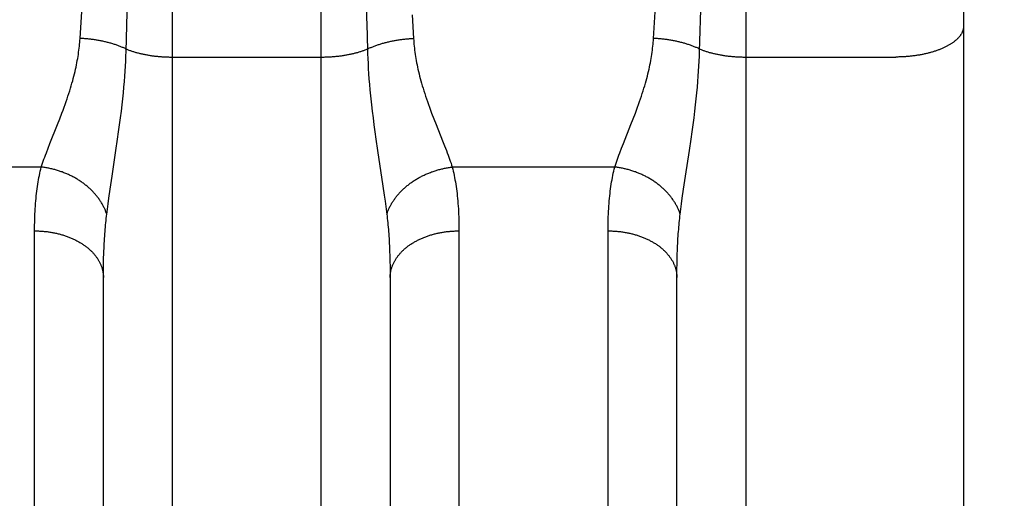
# Model space of a CAD drawing. Header units: inches. Extents: x 0 to 210, y 0 to 136.
# Tile 57 of 93: x 63.649 to 64.079, y 95.205 to 95.414. Entities that reach past the tile are written whole.
import ezdxf

# ---------------------------------------------------------------- set-up
doc = ezdxf.new("R2010")
doc.units = ezdxf.units.IN
doc.header["$LTSCALE"] = 11.549409
doc.header["$MEASUREMENT"] = 0
doc.linetypes.add('HIDDEN', pattern=[0.2, 0.1, -0.1])
doc.layers.get('0').update_dxf_attribs({"linetype": 'CONTINUOUS'})
doc.layers.add('DEFAULT_2', color=8, linetype='HIDDEN')
doc.layers.add('DIMENSIONS', color=7, linetype='CONTINUOUS')
doc.styles.get("Standard").update_dxf_attribs({"font": 'arial.ttf'})
doc.dimstyles.new('DIMSTYLE_1', dxfattribs={"dimtxt": 0.926423, "dimasz": 1.235231, "dimexe": 0.09, "dimexo": 0.07, "dimgap": 0.0375, "dimtad": 0, "dimtih": 1, "dimtoh": 1, "dimzin": 4, "dimdsep": 46, "dimtxsty": 'Standard', "dimblk": '_FILLED', "dimblk1": '_FILLED', "dimblk2": '_FILLED', "dimcen": 0.09, "dimazin": 1, "dimtfac": 1, "dimtofl": 0, "dimtmove": 0, "dimatfit": 3, "dimldrblk": '_FILLED', "dimfxl": 0, "dimtolj": 1, "dimtzin": 4, "dimarcsym": 0})

# ---------------------------------------------------------------- blocks, each defined once
blk = doc.blocks.new('_FILLED')
at = {"color": 0, "linetype": 'ByBlock'}
blk.add_solid([(0, 0), (-1, 0.2), (-1, -0.2)], dxfattribs=at)
blk = doc.blocks.new('*D16')
at = {"layer": 'DIMENSIONS', "color": 2, "linetype": 'Continuous'}
for p, q in [((49.26267, 95.82491), (49.26267, 98.45243)), ((49.26267, 98.45243), (50.34349, 98.45243)), ((48.15096, 94.69991), (51.47756, 94.69991)), ((49.26267, 94.69991), (49.26267, 92.22944))]:
    blk.add_line(p, q, dxfattribs=at)
at = {"layer": 'DIMENSIONS', "color": 2, "linetype": 'Continuous', "xscale": 1.2352309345, "yscale": 1.2352309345, "zscale": 1.2352309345}
for p, rotation in [((49.26267, 95.82491), 270), ((49.26267, 94.69991), 90)]:
    blk.add_blockref('_FILLED', p, dxfattribs=dict(at, rotation=rotation))
at = {"layer": 'DIMENSIONS', "color": 2, "linetype": 'Continuous', "insert": (50.80671, 98.91564), "char_height": 0.926423, "width": 2.5175292, "attachment_point": 1, "line_spacing_factor": 0.9}
blk.add_mtext('1.13', dxfattribs=at)

msp = doc.modelspace()

# ---------------------------------------------------------------- linework, layer by layer
at = {"layer": 'DEFAULT_2', "color": 8, "linetype": 'HIDDEN'}
for p, q in [((63.7158, 95.69241), (63.7158, 94.88161)), ((63.7808, 94.88161), (63.7808, 95.69241)), ((63.9658, 95.69241), (63.9658, 94.88161)), ((64.0308, 93.90741), (64.0308, 95.69241)), ((64.0608, 95.66241), (64.0608, 93.93741)), ((63.79999, 95.43072), (63.80072, 95.40702)), ((63.69568, 95.3999), (63.69637, 95.42268)), ((63.92561, 95.40555), (63.92663, 95.4218)), ((63.94568, 95.3999), (63.94637, 95.42268)), ((63.67561, 95.40555), (63.67635, 95.41729)), ((63.82036, 95.4158), (63.821, 95.40555)), ((63.69561, 95.39781), (63.69568, 95.3999)), ((63.94561, 95.39781), (63.94568, 95.3999)), ((63.69541, 95.39352), (63.69552, 95.39568)), ((63.69552, 95.39568), (63.69561, 95.39781)), ((63.7158, 95.39744), (63.78121, 95.39744)), ((63.80104, 95.39675), (63.80115, 95.3946)), ((63.80115, 95.3946), (63.80127, 95.39241)), ((63.94541, 95.39352), (63.94552, 95.39568)), ((63.94552, 95.39568), (63.94561, 95.39781)), ((63.9658, 95.39744), (64.03123, 95.39744)), ((63.69512, 95.38903), (63.69527, 95.3913)), ((63.69527, 95.3913), (63.69541, 95.39352)), ((63.80127, 95.39241), (63.80141, 95.39017)), ((63.80141, 95.39017), (63.80158, 95.38788)), ((63.94512, 95.38903), (63.94527, 95.3913)), ((63.94527, 95.3913), (63.94541, 95.39352)), ((63.69474, 95.38432), (63.69494, 95.38671)), ((63.69494, 95.38671), (63.69512, 95.38903)), ((63.80158, 95.38788), (63.80177, 95.38553)), ((63.80177, 95.38553), (63.80199, 95.3831)), ((63.94474, 95.38432), (63.94494, 95.38671)), ((63.94494, 95.38671), (63.94512, 95.38903)), ((63.69424, 95.37929), (63.6945, 95.38185)), ((63.6945, 95.38185), (63.69474, 95.38432)), ((63.80199, 95.3831), (63.80223, 95.38058)), ((63.94424, 95.37929), (63.9445, 95.38185)), ((63.9445, 95.38185), (63.94474, 95.38432)), ((63.69363, 95.37385), (63.69395, 95.37663)), ((63.69395, 95.37663), (63.69424, 95.37929)), ((63.80223, 95.38058), (63.80251, 95.37797)), ((63.94363, 95.37385), (63.94395, 95.37663)), ((63.94395, 95.37663), (63.94424, 95.37929)), ((63.66675, 95.37049), (63.66772, 95.37303)), ((63.69327, 95.37096), (63.69363, 95.37385)), ((63.80298, 95.37385), (63.80334, 95.37096)), ((63.91675, 95.37049), (63.91772, 95.37303)), ((63.94327, 95.37096), (63.94363, 95.37385)), ((63.6625, 95.35977), (63.66576, 95.36797)), ((63.66576, 95.36797), (63.66675, 95.37049)), ((63.69245, 95.36483), (63.69288, 95.36795)), ((63.69288, 95.36795), (63.69327, 95.37096)), ((63.80334, 95.37096), (63.80373, 95.36795)), ((63.80373, 95.36795), (63.80415, 95.36483)), ((63.82986, 95.37049), (63.83085, 95.36797)), ((63.83085, 95.36797), (63.83367, 95.36086)), ((63.9125, 95.35977), (63.91576, 95.36797)), ((63.91576, 95.36797), (63.91675, 95.37049)), ((63.94245, 95.36483), (63.94288, 95.36795)), ((63.94288, 95.36795), (63.94327, 95.37096)), ((63.692, 95.36161), (63.69245, 95.36483)), ((63.80415, 95.36483), (63.80461, 95.36161)), ((63.942, 95.36161), (63.94245, 95.36483)), ((63.66168, 95.35766), (63.6625, 95.35977)), ((63.69128, 95.35668), (63.692, 95.36161)), ((63.80461, 95.36161), (63.80533, 95.35668)), ((63.83367, 95.36086), (63.83452, 95.3587)), ((63.91168, 95.35766), (63.9125, 95.35977)), ((63.94128, 95.35668), (63.942, 95.36161)), ((63.66092, 95.35566), (63.66168, 95.35766)), ((63.68959, 95.34554), (63.69128, 95.35668)), ((63.80533, 95.35668), (63.80766, 95.3412)), ((63.91092, 95.35566), (63.91168, 95.35766)), ((63.93959, 95.34554), (63.94128, 95.35668)), ((63.65872, 95.34946), (63.58789, 95.34946)), ((63.90872, 95.34946), (63.83789, 95.34946)), ((63.68874, 95.33982), (63.68959, 95.34554)), ((63.93874, 95.33982), (63.93959, 95.34554)), ((63.68818, 95.3359), (63.68874, 95.33982)), ((63.80766, 95.3412), (63.80825, 95.33717)), ((63.93818, 95.3359), (63.93874, 95.33982)), ((63.68784, 95.33344), (63.68818, 95.3359)), ((63.80825, 95.33717), (63.8086, 95.33465)), ((63.8086, 95.33465), (63.80892, 95.33227)), ((63.93784, 95.33344), (63.93818, 95.3359)), ((63.68726, 95.3289), (63.68754, 95.33112)), ((63.68754, 95.33112), (63.68784, 95.33344)), ((63.93726, 95.3289), (63.93754, 95.33112)), ((63.93754, 95.33112), (63.93784, 95.33344)), ((63.65581, 94.97643), (63.6558, 95.32164)), ((63.8408, 95.32291), (63.8408, 94.97776)), ((63.90581, 94.97643), (63.9058, 95.32164)), ((63.81059, 95.3129), (63.81067, 95.31067)), ((63.68586, 95.30724), (63.68591, 95.30954)), ((63.81067, 95.31067), (63.81073, 95.3084)), ((63.81073, 95.3084), (63.81077, 95.30607)), ((63.93586, 95.30724), (63.93591, 95.30954)), ((63.68581, 95.30248), (63.68582, 95.30489)), ((63.68582, 95.30489), (63.68586, 95.30724)), ((63.81077, 95.30607), (63.8108, 95.30369)), ((63.8108, 95.30369), (63.8108, 95.30126)), ((63.93581, 95.30248), (63.93582, 95.30489)), ((63.93582, 95.30489), (63.93586, 95.30724)), ((63.6858, 94.99527), (63.68581, 95.30248)), ((63.8108, 95.30126), (63.8108, 94.99406)), ((63.93581, 94.99406), (63.93581, 95.30248))]:
    msp.add_line(p, q, dxfattribs=at)
for points in [[(64.0608, 95.41103), (64.0608, 95.41084), (64.06079, 95.41065), (64.06078, 95.41046), (64.06076, 95.41027), (64.06073, 95.41008), (64.0607, 95.40989), (64.06066, 95.4097), (64.06062, 95.40951), (64.06057, 95.40932), (64.06051, 95.40913), (64.06045, 95.40894), (64.06038, 95.40875), (64.06031, 95.40856), (64.06023, 95.40838), (64.06014, 95.40819), (64.06005, 95.408), (64.05996, 95.40782), (64.05985, 95.40763), (64.05975, 95.40745), (64.05963, 95.40727), (64.05951, 95.40708), (64.05939, 95.4069), (64.05926, 95.40672), (64.05912, 95.40654), (64.05898, 95.40636), (64.05883, 95.40618), (64.05868, 95.406), (64.05852, 95.40583), (64.05836, 95.40565), (64.05819, 95.40548), (64.05801, 95.4053), (64.05783, 95.40513), (64.05765, 95.40496), (64.05746, 95.40479), (64.05726, 95.40462), (64.05706, 95.40445), (64.05685, 95.40429), (64.05664, 95.40412), (64.05643, 95.40396), (64.05621, 95.4038), (64.05598, 95.40364), (64.05575, 95.40348), (64.05551, 95.40332), (64.05527, 95.40316), (64.05503, 95.40301), (64.05477, 95.40286), (64.05452, 95.4027), (64.05426, 95.40255), (64.05399, 95.40241), (64.05373, 95.40226), (64.05345, 95.40211), (64.05317, 95.40197), (64.05289, 95.40183), (64.0526, 95.40169), (64.05231, 95.40155), (64.05202, 95.40142), (64.05172, 95.40128), (64.05141, 95.40115), (64.05111, 95.40102), (64.05079, 95.40089), (64.05048, 95.40077), (64.05016, 95.40064), (64.04984, 95.40052), (64.04951, 95.4004), (64.04918, 95.40028), (64.04884, 95.40017), (64.04851, 95.40006), (64.04816, 95.39994), (64.04782, 95.39983), (64.04747, 95.39973), (64.04712, 95.39962), (64.04677, 95.39952), (64.04641, 95.39942), (64.04605, 95.39932), (64.04568, 95.39923), (64.04532, 95.39913), (64.04495, 95.39904), (64.04457, 95.39895), (64.0442, 95.39887), (64.04382, 95.39878), (64.04344, 95.3987), (64.04306, 95.39862), (64.04267, 95.39855), (64.04228, 95.39847), (64.0419, 95.3984), (64.0415, 95.39833), (64.04111, 95.39826), (64.04071, 95.3982), (64.04031, 95.39814), (64.03991, 95.39808), (64.03951, 95.39802), (64.03911, 95.39797), (64.0387, 95.39792), (64.0383, 95.39787), (64.03789, 95.39782), (64.03748, 95.39778), (64.03707, 95.39774), (64.03666, 95.3977), (64.03624, 95.39766), (64.03583, 95.39763), (64.03541, 95.3976), (64.035, 95.39757), (64.03458, 95.39755), (64.03416, 95.39752), (64.03374, 95.3975), (64.03333, 95.39749), (64.03291, 95.39747), (64.03249, 95.39746), (64.03207, 95.39745), (64.03165, 95.39744), (64.03123, 95.39744)], [(63.80072, 95.40702), (63.80093, 95.3999), (63.80096, 95.39886), (63.80104, 95.39675)], [(63.66772, 95.37303), (63.66819, 95.37429), (63.66866, 95.37555), (63.6691, 95.37678), (63.66954, 95.37801), (63.66995, 95.37921), (63.67036, 95.38039), (63.67074, 95.38156), (63.67111, 95.3827), (63.67146, 95.38383), (63.67179, 95.38493), (63.6721, 95.38601), (63.6724, 95.38707), (63.67269, 95.38812), (63.67295, 95.38914), (63.6732, 95.39015), (63.67344, 95.39114), (63.67367, 95.39211), (63.67388, 95.39308), (63.67407, 95.39403), (63.67426, 95.39496), (63.67443, 95.39589), (63.67459, 95.3968), (63.67474, 95.39771), (63.67488, 95.39861), (63.67501, 95.3995), (63.67512, 95.40039), (63.67523, 95.40126), (63.67532, 95.40213), (63.67541, 95.40299), (63.67549, 95.40385), (63.67555, 95.4047), (63.67561, 95.40555)], [(63.69571, 95.40094), (63.69539, 95.40109), (63.69507, 95.40124), (63.69475, 95.40139), (63.69442, 95.40153), (63.69409, 95.40167), (63.69375, 95.40181), (63.69341, 95.40195), (63.69307, 95.40209), (63.69272, 95.40222), (63.69237, 95.40235), (63.69202, 95.40248), (63.69167, 95.40261), (63.69131, 95.40274), (63.69094, 95.40286), (63.69058, 95.40298), (63.69021, 95.40309), (63.68984, 95.40321), (63.68946, 95.40332), (63.68909, 95.40343), (63.68871, 95.40354), (63.68833, 95.40365), (63.68794, 95.40375), (63.68755, 95.40385), (63.68716, 95.40395), (63.68677, 95.40404), (63.68638, 95.40413), (63.68598, 95.40422), (63.68558, 95.40431), (63.68518, 95.40439), (63.68478, 95.40447), (63.68438, 95.40455), (63.68397, 95.40463), (63.68356, 95.4047), (63.68315, 95.40477), (63.68274, 95.40484), (63.68233, 95.4049), (63.68192, 95.40497), (63.6815, 95.40503), (63.68109, 95.40508), (63.68067, 95.40513), (63.68025, 95.40519), (63.67983, 95.40523), (63.67941, 95.40528), (63.67899, 95.40532), (63.67857, 95.40536), (63.67815, 95.4054), (63.67773, 95.40543), (63.6773, 95.40546), (63.67688, 95.40549), (63.67646, 95.40551), (63.67603, 95.40553), (63.67561, 95.40555)], [(63.8009, 95.40094), (63.80122, 95.40109), (63.80154, 95.40124), (63.80186, 95.40139), (63.80219, 95.40153), (63.80252, 95.40167), (63.80286, 95.40181), (63.8032, 95.40195), (63.80354, 95.40209), (63.80388, 95.40222), (63.80423, 95.40235), (63.80459, 95.40248), (63.80494, 95.40261), (63.8053, 95.40274), (63.80566, 95.40286), (63.80603, 95.40298), (63.8064, 95.40309), (63.80677, 95.40321), (63.80714, 95.40332), (63.80752, 95.40343), (63.8079, 95.40354), (63.80828, 95.40365), (63.80867, 95.40375), (63.80906, 95.40385), (63.80945, 95.40395), (63.80984, 95.40404), (63.81023, 95.40413), (63.81063, 95.40422), (63.81103, 95.40431), (63.81143, 95.40439), (63.81183, 95.40447), (63.81223, 95.40455), (63.81264, 95.40463), (63.81305, 95.4047), (63.81346, 95.40477), (63.81387, 95.40484), (63.81428, 95.4049), (63.81469, 95.40497), (63.81511, 95.40503), (63.81552, 95.40508), (63.81594, 95.40513), (63.81636, 95.40519), (63.81678, 95.40523), (63.8172, 95.40528), (63.81762, 95.40532), (63.81804, 95.40536), (63.81846, 95.4054), (63.81888, 95.40543), (63.81931, 95.40546), (63.81973, 95.40549), (63.82015, 95.40551), (63.82058, 95.40553), (63.821, 95.40555)], [(63.821, 95.40555), (63.82106, 95.4047), (63.82112, 95.40385), (63.8212, 95.40299), (63.82128, 95.40213), (63.82138, 95.40126), (63.82149, 95.40039), (63.8216, 95.3995), (63.82173, 95.39861), (63.82187, 95.39771), (63.82202, 95.3968), (63.82218, 95.39589), (63.82235, 95.39496), (63.82253, 95.39403), (63.82273, 95.39308), (63.82294, 95.39211), (63.82317, 95.39114), (63.8234, 95.39015), (63.82366, 95.38914), (63.82392, 95.38812), (63.82421, 95.38707), (63.82451, 95.38601), (63.82482, 95.38493), (63.82515, 95.38383), (63.8255, 95.3827), (63.82587, 95.38156), (63.82625, 95.38039), (63.82665, 95.37921), (63.82707, 95.37801), (63.8275, 95.37678), (63.82795, 95.37555), (63.82842, 95.37429), (63.82889, 95.37303), (63.82986, 95.37049)], [(63.91772, 95.37303), (63.91819, 95.37429), (63.91866, 95.37555), (63.9191, 95.37678), (63.91954, 95.37801), (63.91995, 95.37921), (63.92036, 95.38039), (63.92074, 95.38156), (63.92111, 95.3827), (63.92146, 95.38383), (63.92179, 95.38493), (63.9221, 95.38601), (63.9224, 95.38707), (63.92269, 95.38812), (63.92295, 95.38914), (63.9232, 95.39015), (63.92344, 95.39114), (63.92367, 95.39211), (63.92388, 95.39308), (63.92407, 95.39403), (63.92426, 95.39496), (63.92443, 95.39589), (63.92459, 95.3968), (63.92474, 95.39771), (63.92488, 95.39861), (63.92501, 95.3995), (63.92512, 95.40039), (63.92523, 95.40126), (63.92532, 95.40213), (63.92541, 95.40299), (63.92549, 95.40385), (63.92555, 95.4047), (63.92561, 95.40555)], [(63.94571, 95.40094), (63.94539, 95.40109), (63.94507, 95.40124), (63.94475, 95.40139), (63.94442, 95.40153), (63.94409, 95.40167), (63.94375, 95.40181), (63.94341, 95.40195), (63.94307, 95.40209), (63.94272, 95.40222), (63.94237, 95.40235), (63.94202, 95.40248), (63.94167, 95.40261), (63.94131, 95.40274), (63.94094, 95.40286), (63.94058, 95.40298), (63.94021, 95.40309), (63.93984, 95.40321), (63.93946, 95.40332), (63.93909, 95.40343), (63.93871, 95.40354), (63.93833, 95.40365), (63.93794, 95.40375), (63.93755, 95.40385), (63.93716, 95.40395), (63.93677, 95.40404), (63.93638, 95.40413), (63.93598, 95.40422), (63.93558, 95.40431), (63.93518, 95.40439), (63.93478, 95.40447), (63.93438, 95.40455), (63.93397, 95.40463), (63.93356, 95.4047), (63.93315, 95.40477), (63.93274, 95.40484), (63.93233, 95.4049), (63.93192, 95.40497), (63.9315, 95.40503), (63.93109, 95.40508), (63.93067, 95.40513), (63.93025, 95.40519), (63.92983, 95.40523), (63.92941, 95.40528), (63.92899, 95.40532), (63.92857, 95.40536), (63.92815, 95.4054), (63.92773, 95.40543), (63.9273, 95.40546), (63.92688, 95.40549), (63.92646, 95.40551), (63.92603, 95.40553), (63.92561, 95.40555)], [(63.69571, 95.40094), (63.69601, 95.40081), (63.69632, 95.40069), (63.69663, 95.40057), (63.69695, 95.40046), (63.69727, 95.40034), (63.69759, 95.40023), (63.69791, 95.40012), (63.69824, 95.40001), (63.69858, 95.3999), (63.69891, 95.3998), (63.69925, 95.39969), (63.69959, 95.39959), (63.69994, 95.39949), (63.70028, 95.3994), (63.70063, 95.3993), (63.70099, 95.39921), (63.70134, 95.39912), (63.7017, 95.39903), (63.70206, 95.39895), (63.70243, 95.39886), (63.70279, 95.39878), (63.70316, 95.3987), (63.70353, 95.39863), (63.70391, 95.39855), (63.70428, 95.39848), (63.70466, 95.39841), (63.70504, 95.39834), (63.70542, 95.39828), (63.7058, 95.39821), (63.70619, 95.39815), (63.70658, 95.3981), (63.70697, 95.39804), (63.70736, 95.39799), (63.70775, 95.39794), (63.70814, 95.39789), (63.70854, 95.39784), (63.70893, 95.3978), (63.70933, 95.39776), (63.70973, 95.39772), (63.71013, 95.39768), (63.71053, 95.39765), (63.71093, 95.39762), (63.71133, 95.39759), (63.71174, 95.39756), (63.71214, 95.39754), (63.71255, 95.39752), (63.71295, 95.3975), (63.71336, 95.39748), (63.71377, 95.39747), (63.71417, 95.39746), (63.71458, 95.39745), (63.71499, 95.39744), (63.7154, 95.39744), (63.7158, 95.39744)], [(63.78121, 95.39744), (63.78162, 95.39744), (63.78203, 95.39745), (63.78243, 95.39746), (63.78284, 95.39747), (63.78325, 95.39748), (63.78365, 95.3975), (63.78406, 95.39752), (63.78447, 95.39754), (63.78487, 95.39756), (63.78527, 95.39759), (63.78568, 95.39762), (63.78608, 95.39765), (63.78648, 95.39768), (63.78688, 95.39772), (63.78728, 95.39776), (63.78768, 95.3978), (63.78807, 95.39784), (63.78847, 95.39789), (63.78886, 95.39794), (63.78925, 95.39799), (63.78964, 95.39804), (63.79003, 95.3981), (63.79042, 95.39815), (63.79081, 95.39821), (63.79119, 95.39828), (63.79157, 95.39834), (63.79195, 95.39841), (63.79233, 95.39848), (63.7927, 95.39855), (63.79308, 95.39863), (63.79345, 95.3987), (63.79382, 95.39878), (63.79418, 95.39886), (63.79455, 95.39895), (63.79491, 95.39903), (63.79527, 95.39912), (63.79562, 95.39921), (63.79598, 95.3993), (63.79633, 95.3994), (63.79667, 95.39949), (63.79702, 95.39959), (63.79736, 95.39969), (63.7977, 95.3998), (63.79803, 95.3999), (63.79837, 95.40001), (63.79869, 95.40012), (63.79902, 95.40023), (63.79934, 95.40034), (63.79966, 95.40046), (63.79998, 95.40057), (63.80029, 95.40069), (63.8006, 95.40081), (63.8009, 95.40094)], [(63.94571, 95.40094), (63.94601, 95.40081), (63.94632, 95.40069), (63.94663, 95.40057), (63.94695, 95.40046), (63.94727, 95.40034), (63.94759, 95.40023), (63.94791, 95.40012), (63.94824, 95.40001), (63.94858, 95.3999), (63.94891, 95.3998), (63.94925, 95.39969), (63.94959, 95.39959), (63.94994, 95.39949), (63.95028, 95.3994), (63.95063, 95.3993), (63.95099, 95.39921), (63.95134, 95.39912), (63.9517, 95.39903), (63.95206, 95.39895), (63.95243, 95.39886), (63.95279, 95.39878), (63.95316, 95.3987), (63.95353, 95.39863), (63.95391, 95.39855), (63.95428, 95.39848), (63.95466, 95.39841), (63.95504, 95.39834), (63.95542, 95.39828), (63.9558, 95.39821), (63.95619, 95.39815), (63.95658, 95.3981), (63.95697, 95.39804), (63.95736, 95.39799), (63.95775, 95.39794), (63.95814, 95.39789), (63.95854, 95.39784), (63.95893, 95.3978), (63.95933, 95.39776), (63.95973, 95.39772), (63.96013, 95.39768), (63.96053, 95.39765), (63.96093, 95.39762), (63.96133, 95.39759), (63.96174, 95.39756), (63.96214, 95.39754), (63.96255, 95.39752), (63.96295, 95.3975), (63.96336, 95.39748), (63.96377, 95.39747), (63.96417, 95.39746), (63.96458, 95.39745), (63.96499, 95.39744), (63.9654, 95.39744), (63.9658, 95.39744)], [(63.80251, 95.37797), (63.80265, 95.37663), (63.80298, 95.37385)], [(63.65872, 95.34946), (63.65899, 95.35028), (63.65927, 95.35112), (63.65957, 95.35198), (63.65989, 95.35286), (63.66021, 95.35377), (63.66056, 95.3547), (63.66092, 95.35566)], [(63.83452, 95.3587), (63.83532, 95.35665), (63.83569, 95.35566), (63.83605, 95.3547), (63.83639, 95.35377), (63.83672, 95.35286), (63.83704, 95.35198), (63.83734, 95.35112), (63.83762, 95.35028), (63.83789, 95.34946)], [(63.90872, 95.34946), (63.90899, 95.35028), (63.90927, 95.35112), (63.90957, 95.35198), (63.90989, 95.35286), (63.91021, 95.35377), (63.91056, 95.3547), (63.91092, 95.35566)], [(63.6558, 95.32164), (63.65581, 95.32291), (63.65582, 95.32416), (63.65584, 95.32539), (63.65587, 95.32661), (63.65591, 95.32781), (63.65596, 95.329), (63.65602, 95.33017), (63.65608, 95.33132), (63.65616, 95.33246), (63.65624, 95.33359), (63.65633, 95.33469), (63.65643, 95.33579), (63.65654, 95.33686), (63.65666, 95.33792), (63.65678, 95.33897), (63.65692, 95.34), (63.65706, 95.34101), (63.65721, 95.34201), (63.65737, 95.343), (63.65754, 95.34397), (63.65771, 95.34492), (63.6579, 95.34586), (63.65809, 95.34678), (63.65829, 95.34769), (63.6585, 95.34859), (63.65872, 95.34946)], [(63.68726, 95.3289), (63.68715, 95.32924), (63.68703, 95.32957), (63.68691, 95.32991), (63.68678, 95.33024), (63.68665, 95.33057), (63.68651, 95.3309), (63.68636, 95.33123), (63.68621, 95.33156), (63.68605, 95.33188), (63.68589, 95.33221), (63.68572, 95.33254), (63.68555, 95.33286), (63.68537, 95.33318), (63.68519, 95.3335), (63.685, 95.33382), (63.6848, 95.33414), (63.6846, 95.33445), (63.6844, 95.33477), (63.68419, 95.33508), (63.68397, 95.33539), (63.68375, 95.3357), (63.68352, 95.33601), (63.68329, 95.33631), (63.68306, 95.33661), (63.68282, 95.33691), (63.68257, 95.33721), (63.68232, 95.33751), (63.68207, 95.3378), (63.68181, 95.33809), (63.68154, 95.33838), (63.68127, 95.33867), (63.681, 95.33895), (63.68072, 95.33923), (63.68044, 95.33951), (63.68015, 95.33979), (63.67986, 95.34006), (63.67956, 95.34033), (63.67926, 95.3406), (63.67896, 95.34086), (63.67865, 95.34112), (63.67834, 95.34138), (63.67802, 95.34163), (63.6777, 95.34189), (63.67737, 95.34214), (63.67705, 95.34238), (63.67671, 95.34262), (63.67638, 95.34286), (63.67604, 95.3431), (63.6757, 95.34333), (63.67535, 95.34356), (63.675, 95.34378), (63.67465, 95.344), (63.67429, 95.34422), (63.67393, 95.34443), (63.67357, 95.34464), (63.67321, 95.34485), (63.67284, 95.34505), (63.67247, 95.34525), (63.67209, 95.34544), (63.67172, 95.34564), (63.67134, 95.34582), (63.67096, 95.346), (63.67057, 95.34618), (63.67019, 95.34636), (63.6698, 95.34653), (63.66941, 95.34669), (63.66901, 95.34686), (63.66862, 95.34701), (63.66822, 95.34717), (63.66782, 95.34732), (63.66742, 95.34746), (63.66702, 95.3476), (63.66661, 95.34774), (63.66621, 95.34787), (63.6658, 95.348), (63.66539, 95.34812), (63.66498, 95.34824), (63.66457, 95.34835), (63.66415, 95.34846), (63.66374, 95.34857), (63.66332, 95.34867), (63.66291, 95.34876), (63.66249, 95.34886), (63.66207, 95.34894), (63.66166, 95.34902), (63.66124, 95.3491), (63.66082, 95.34917), (63.6604, 95.34924), (63.65998, 95.3493), (63.65956, 95.34936), (63.65914, 95.34942), (63.65872, 95.34946)], [(63.80935, 95.3289), (63.80946, 95.32924), (63.80958, 95.32957), (63.8097, 95.32991), (63.80983, 95.33024), (63.80996, 95.33057), (63.8101, 95.3309), (63.81025, 95.33123), (63.8104, 95.33156), (63.81056, 95.33188), (63.81072, 95.33221), (63.81089, 95.33254), (63.81106, 95.33286), (63.81124, 95.33318), (63.81142, 95.3335), (63.81161, 95.33382), (63.81181, 95.33414), (63.81201, 95.33445), (63.81221, 95.33477), (63.81242, 95.33508), (63.81264, 95.33539), (63.81286, 95.3357), (63.81308, 95.33601), (63.81331, 95.33631), (63.81355, 95.33661), (63.81379, 95.33691), (63.81404, 95.33721), (63.81429, 95.33751), (63.81454, 95.3378), (63.8148, 95.33809), (63.81507, 95.33838), (63.81534, 95.33867), (63.81561, 95.33895), (63.81589, 95.33923), (63.81617, 95.33951), (63.81646, 95.33979), (63.81675, 95.34006), (63.81705, 95.34033), (63.81735, 95.3406), (63.81765, 95.34086), (63.81796, 95.34112), (63.81827, 95.34138), (63.81859, 95.34163), (63.81891, 95.34189), (63.81923, 95.34214), (63.81956, 95.34238), (63.81989, 95.34262), (63.82023, 95.34286), (63.82057, 95.3431), (63.82091, 95.34333), (63.82126, 95.34356), (63.82161, 95.34378), (63.82196, 95.344), (63.82232, 95.34422), (63.82267, 95.34443), (63.82304, 95.34464), (63.8234, 95.34485), (63.82377, 95.34505), (63.82414, 95.34525), (63.82451, 95.34544), (63.82489, 95.34564), (63.82527, 95.34582), (63.82565, 95.346), (63.82604, 95.34618), (63.82642, 95.34636), (63.82681, 95.34653), (63.8272, 95.34669), (63.8276, 95.34686), (63.82799, 95.34701), (63.82839, 95.34717), (63.82879, 95.34732), (63.82919, 95.34746), (63.82959, 95.3476), (63.83, 95.34774), (63.8304, 95.34787), (63.83081, 95.348), (63.83122, 95.34812), (63.83163, 95.34824), (63.83204, 95.34835), (63.83246, 95.34846), (63.83287, 95.34857), (63.83328, 95.34867), (63.8337, 95.34876), (63.83412, 95.34886), (63.83453, 95.34894), (63.83495, 95.34902), (63.83537, 95.3491), (63.83579, 95.34917), (63.83621, 95.34924), (63.83663, 95.3493), (63.83705, 95.34936), (63.83747, 95.34942), (63.83789, 95.34946)], [(63.83789, 95.34946), (63.83811, 95.34859), (63.83832, 95.34769), (63.83852, 95.34678), (63.83871, 95.34586), (63.8389, 95.34492), (63.83907, 95.34397), (63.83924, 95.343), (63.8394, 95.34201), (63.83955, 95.34101), (63.83969, 95.34), (63.83983, 95.33897), (63.83995, 95.33792), (63.84007, 95.33686), (63.84018, 95.33579), (63.84028, 95.33469), (63.84037, 95.33359), (63.84045, 95.33246), (63.84053, 95.33132), (63.84059, 95.33017), (63.84065, 95.329), (63.8407, 95.32781), (63.84073, 95.32661), (63.84077, 95.32539), (63.84079, 95.32416), (63.8408, 95.32291)], [(63.9058, 95.32164), (63.90581, 95.32291), (63.90582, 95.32416), (63.90584, 95.32539), (63.90587, 95.32661), (63.90591, 95.32781), (63.90596, 95.329), (63.90602, 95.33017), (63.90608, 95.33132), (63.90616, 95.33246), (63.90624, 95.33359), (63.90633, 95.33469), (63.90643, 95.33579), (63.90654, 95.33686), (63.90666, 95.33792), (63.90678, 95.33897), (63.90692, 95.34), (63.90706, 95.34101), (63.90721, 95.34201), (63.90737, 95.343), (63.90754, 95.34397), (63.90771, 95.34492), (63.9079, 95.34586), (63.90809, 95.34678), (63.90829, 95.34769), (63.9085, 95.34859), (63.90872, 95.34946)], [(63.93726, 95.3289), (63.93715, 95.32924), (63.93703, 95.32957), (63.93691, 95.32991), (63.93678, 95.33024), (63.93665, 95.33057), (63.93651, 95.3309), (63.93636, 95.33123), (63.93621, 95.33156), (63.93605, 95.33188), (63.93589, 95.33221), (63.93572, 95.33254), (63.93555, 95.33286), (63.93537, 95.33318), (63.93519, 95.3335), (63.935, 95.33382), (63.9348, 95.33414), (63.9346, 95.33445), (63.9344, 95.33477), (63.93419, 95.33508), (63.93397, 95.33539), (63.93375, 95.3357), (63.93352, 95.33601), (63.93329, 95.33631), (63.93306, 95.33661), (63.93282, 95.33691), (63.93257, 95.33721), (63.93232, 95.33751), (63.93207, 95.3378), (63.93181, 95.33809), (63.93154, 95.33838), (63.93127, 95.33867), (63.931, 95.33895), (63.93072, 95.33923), (63.93044, 95.33951), (63.93015, 95.33979), (63.92986, 95.34006), (63.92956, 95.34033), (63.92926, 95.3406), (63.92896, 95.34086), (63.92865, 95.34112), (63.92834, 95.34138), (63.92802, 95.34163), (63.9277, 95.34189), (63.92737, 95.34214), (63.92705, 95.34238), (63.92671, 95.34262), (63.92638, 95.34286), (63.92604, 95.3431), (63.9257, 95.34333), (63.92535, 95.34356), (63.925, 95.34378), (63.92465, 95.344), (63.92429, 95.34422), (63.92393, 95.34443), (63.92357, 95.34464), (63.92321, 95.34485), (63.92284, 95.34505), (63.92247, 95.34525), (63.92209, 95.34544), (63.92172, 95.34564), (63.92134, 95.34582), (63.92096, 95.346), (63.92057, 95.34618), (63.92019, 95.34636), (63.9198, 95.34653), (63.91941, 95.34669), (63.91901, 95.34686), (63.91862, 95.34701), (63.91822, 95.34717), (63.91782, 95.34732), (63.91742, 95.34746), (63.91702, 95.3476), (63.91661, 95.34774), (63.91621, 95.34787), (63.9158, 95.348), (63.91539, 95.34812), (63.91498, 95.34824), (63.91457, 95.34835), (63.91415, 95.34846), (63.91374, 95.34857), (63.91332, 95.34867), (63.91291, 95.34876), (63.91249, 95.34886), (63.91207, 95.34894), (63.91166, 95.34902), (63.91124, 95.3491), (63.91082, 95.34917), (63.9104, 95.34924), (63.90998, 95.3493), (63.90956, 95.34936), (63.90914, 95.34942), (63.90872, 95.34946)], [(63.80892, 95.33227), (63.80921, 95.33), (63.80935, 95.3289)], [(63.68591, 95.30954), (63.68598, 95.31179), (63.68602, 95.3129), (63.68607, 95.314), (63.68612, 95.31508), (63.68617, 95.31615), (63.68623, 95.31721), (63.68629, 95.31825), (63.68636, 95.31928), (63.68643, 95.3203), (63.68651, 95.32131), (63.68659, 95.3223), (63.68667, 95.32328), (63.68676, 95.32425), (63.68685, 95.32521), (63.68695, 95.32615), (63.68705, 95.32708), (63.68715, 95.328), (63.68726, 95.3289)], [(63.80935, 95.3289), (63.80946, 95.328), (63.80956, 95.32708), (63.80966, 95.32615), (63.80976, 95.32521), (63.80985, 95.32425), (63.80994, 95.32328), (63.81002, 95.3223), (63.8101, 95.32131), (63.81018, 95.3203), (63.81025, 95.31928), (63.81032, 95.31825), (63.81038, 95.31721), (63.81044, 95.31615), (63.81049, 95.31508), (63.81054, 95.314), (63.81059, 95.3129)], [(63.93591, 95.30954), (63.93598, 95.31179), (63.93602, 95.3129), (63.93607, 95.314), (63.93612, 95.31508), (63.93617, 95.31615), (63.93623, 95.31721), (63.93629, 95.31825), (63.93636, 95.31928), (63.93643, 95.3203), (63.93651, 95.32131), (63.93659, 95.3223), (63.93667, 95.32328), (63.93676, 95.32425), (63.93685, 95.32521), (63.93695, 95.32615), (63.93705, 95.32708), (63.93715, 95.328), (63.93726, 95.3289)], [(63.6558, 95.32164), (63.65623, 95.32164), (63.65665, 95.32164), (63.65707, 95.32163), (63.65749, 95.32161), (63.65791, 95.32159), (63.65833, 95.32157), (63.65874, 95.32155), (63.65916, 95.32152), (63.65958, 95.32148), (63.66, 95.32144), (63.66041, 95.3214), (63.66083, 95.32136), (63.66124, 95.32131), (63.66166, 95.32125), (63.66207, 95.32119), (63.66248, 95.32113), (63.66289, 95.32107), (63.6633, 95.321), (63.6637, 95.32092), (63.66411, 95.32085), (63.66451, 95.32077), (63.66491, 95.32068), (63.66531, 95.32059), (63.66571, 95.3205), (63.66611, 95.3204), (63.6665, 95.3203), (63.6669, 95.3202), (63.66728, 95.32009), (63.66767, 95.31998), (63.66806, 95.31987), (63.66844, 95.31975), (63.66882, 95.31963), (63.6692, 95.3195), (63.66957, 95.31937), (63.66995, 95.31924), (63.67032, 95.3191), (63.67068, 95.31896), (63.67105, 95.31882), (63.67141, 95.31867), (63.67177, 95.31852), (63.67212, 95.31837), (63.67247, 95.31821), (63.67282, 95.31805), (63.67316, 95.31788), (63.67351, 95.31772), (63.67384, 95.31755), (63.67418, 95.31737), (63.67451, 95.3172), (63.67484, 95.31702), (63.67516, 95.31683), (63.67548, 95.31665), (63.67579, 95.31646), (63.67611, 95.31627), (63.67641, 95.31607), (63.67672, 95.31588), (63.67702, 95.31567), (63.67731, 95.31547), (63.6776, 95.31526), (63.67789, 95.31506), (63.67817, 95.31484), (63.67845, 95.31463), (63.67873, 95.31441), (63.67899, 95.31419), (63.67926, 95.31397), (63.67952, 95.31375), (63.67977, 95.31352), (63.68003, 95.31329), (63.68027, 95.31306), (63.68051, 95.31282), (63.68075, 95.31259), (63.68098, 95.31235), (63.68121, 95.31211), (63.68143, 95.31186), (63.68164, 95.31162), (63.68185, 95.31137), (63.68206, 95.31112), (63.68226, 95.31087), (63.68246, 95.31062), (63.68265, 95.31036), (63.68283, 95.31011), (63.68301, 95.30985), (63.68319, 95.30959), (63.68336, 95.30933), (63.68352, 95.30906), (63.68368, 95.3088), (63.68383, 95.30853), (63.68398, 95.30826), (63.68412, 95.30799), (63.68426, 95.30772), (63.68439, 95.30745), (63.68451, 95.30718), (63.68463, 95.30691), (63.68475, 95.30663), (63.68485, 95.30635), (63.68496, 95.30608), (63.68505, 95.3058), (63.68514, 95.30552), (63.68523, 95.30524), (63.68531, 95.30496), (63.68538, 95.30468), (63.68545, 95.3044), (63.68551, 95.30411), (63.68557, 95.30383), (63.68562, 95.30355), (63.68566, 95.30326), (63.6857, 95.30298), (63.68573, 95.30269), (63.68576, 95.30241), (63.68578, 95.30212), (63.68579, 95.30184), (63.6858, 95.30155), (63.6858, 95.30126)], [(63.8108, 95.30126), (63.81081, 95.30155), (63.81082, 95.30184), (63.81083, 95.30212), (63.81085, 95.30241), (63.81088, 95.30269), (63.81091, 95.30298), (63.81095, 95.30326), (63.81099, 95.30355), (63.81104, 95.30383), (63.8111, 95.30411), (63.81116, 95.3044), (63.81123, 95.30468), (63.8113, 95.30496), (63.81138, 95.30524), (63.81147, 95.30552), (63.81156, 95.3058), (63.81165, 95.30608), (63.81176, 95.30635), (63.81186, 95.30663), (63.81198, 95.30691), (63.8121, 95.30718), (63.81222, 95.30745), (63.81235, 95.30772), (63.81249, 95.30799), (63.81263, 95.30826), (63.81278, 95.30853), (63.81293, 95.3088), (63.81309, 95.30906), (63.81325, 95.30933), (63.81342, 95.30959), (63.8136, 95.30985), (63.81378, 95.31011), (63.81396, 95.31036), (63.81415, 95.31062), (63.81435, 95.31087), (63.81455, 95.31112), (63.81475, 95.31137), (63.81496, 95.31162), (63.81518, 95.31186), (63.8154, 95.31211), (63.81563, 95.31235), (63.81586, 95.31259), (63.8161, 95.31282), (63.81634, 95.31306), (63.81658, 95.31329), (63.81683, 95.31352), (63.81709, 95.31375), (63.81735, 95.31397), (63.81761, 95.31419), (63.81788, 95.31441), (63.81816, 95.31463), (63.81844, 95.31484), (63.81872, 95.31506), (63.819, 95.31526), (63.8193, 95.31547), (63.81959, 95.31567), (63.81989, 95.31588), (63.82019, 95.31607), (63.8205, 95.31627), (63.82081, 95.31646), (63.82113, 95.31665), (63.82145, 95.31683), (63.82177, 95.31702), (63.8221, 95.3172), (63.82243, 95.31737), (63.82276, 95.31755), (63.8231, 95.31772), (63.82344, 95.31788), (63.82379, 95.31805), (63.82414, 95.31821), (63.82449, 95.31837), (63.82484, 95.31852), (63.8252, 95.31867), (63.82556, 95.31882), (63.82593, 95.31896), (63.82629, 95.3191), (63.82666, 95.31924), (63.82703, 95.31937), (63.82741, 95.3195), (63.82779, 95.31963), (63.82817, 95.31975), (63.82855, 95.31987), (63.82894, 95.31998), (63.82932, 95.32009), (63.82971, 95.3202), (63.83011, 95.3203), (63.8305, 95.3204), (63.8309, 95.3205), (63.83129, 95.32059), (63.83169, 95.32068), (63.8321, 95.32077), (63.8325, 95.32085), (63.8329, 95.32092), (63.83331, 95.321), (63.83372, 95.32107), (63.83413, 95.32113), (63.83454, 95.32119), (63.83495, 95.32125), (63.83536, 95.32131), (63.83578, 95.32136), (63.83619, 95.3214), (63.83661, 95.32144), (63.83703, 95.32148), (63.83745, 95.32152), (63.83786, 95.32155), (63.83828, 95.32157), (63.8387, 95.32159), (63.83912, 95.32161), (63.83954, 95.32163), (63.83996, 95.32164), (63.84038, 95.32164), (63.8408, 95.32164)], [(63.9058, 95.32164), (63.90623, 95.32164), (63.90665, 95.32164), (63.90707, 95.32163), (63.90749, 95.32161), (63.90791, 95.32159), (63.90833, 95.32157), (63.90874, 95.32155), (63.90916, 95.32152), (63.90958, 95.32148), (63.91, 95.32144), (63.91041, 95.3214), (63.91083, 95.32136), (63.91124, 95.32131), (63.91166, 95.32125), (63.91207, 95.32119), (63.91248, 95.32113), (63.91289, 95.32107), (63.9133, 95.321), (63.9137, 95.32092), (63.91411, 95.32085), (63.91451, 95.32077), (63.91491, 95.32068), (63.91531, 95.32059), (63.91571, 95.3205), (63.91611, 95.3204), (63.9165, 95.3203), (63.9169, 95.3202), (63.91728, 95.32009), (63.91767, 95.31998), (63.91806, 95.31987), (63.91844, 95.31975), (63.91882, 95.31963), (63.9192, 95.3195), (63.91957, 95.31937), (63.91995, 95.31924), (63.92032, 95.3191), (63.92068, 95.31896), (63.92105, 95.31882), (63.92141, 95.31867), (63.92177, 95.31852), (63.92212, 95.31837), (63.92247, 95.31821), (63.92282, 95.31805), (63.92316, 95.31788), (63.92351, 95.31772), (63.92384, 95.31755), (63.92418, 95.31737), (63.92451, 95.3172), (63.92484, 95.31702), (63.92516, 95.31683), (63.92548, 95.31665), (63.92579, 95.31646), (63.92611, 95.31627), (63.92641, 95.31607), (63.92672, 95.31588), (63.92702, 95.31567), (63.92731, 95.31547), (63.9276, 95.31526), (63.92789, 95.31506), (63.92817, 95.31484), (63.92845, 95.31463), (63.92873, 95.31441), (63.92899, 95.31419), (63.92926, 95.31397), (63.92952, 95.31375), (63.92977, 95.31352), (63.93003, 95.31329), (63.93027, 95.31306), (63.93051, 95.31282), (63.93075, 95.31259), (63.93098, 95.31235), (63.93121, 95.31211), (63.93143, 95.31186), (63.93164, 95.31162), (63.93185, 95.31137), (63.93206, 95.31112), (63.93226, 95.31087), (63.93246, 95.31062), (63.93265, 95.31036), (63.93283, 95.31011), (63.93301, 95.30985), (63.93319, 95.30959), (63.93336, 95.30933), (63.93352, 95.30906), (63.93368, 95.3088), (63.93383, 95.30853), (63.93398, 95.30826), (63.93412, 95.30799), (63.93426, 95.30772), (63.93439, 95.30745), (63.93451, 95.30718), (63.93463, 95.30691), (63.93475, 95.30663), (63.93485, 95.30635), (63.93496, 95.30608), (63.93505, 95.3058), (63.93514, 95.30552), (63.93523, 95.30524), (63.93531, 95.30496), (63.93538, 95.30468), (63.93545, 95.3044), (63.93551, 95.30411), (63.93557, 95.30383), (63.93562, 95.30355), (63.93566, 95.30326), (63.9357, 95.30298), (63.93573, 95.30269), (63.93576, 95.30241), (63.93578, 95.30212), (63.93579, 95.30184), (63.9358, 95.30155), (63.9358, 95.30126)]]:
    msp.add_lwpolyline(points, dxfattribs=at)

# ---------------------------------------------------------------- dimensions: what is measured, and where the dimension line sits
at = {"layer": 'DIMENSIONS', "color": 2, "linetype": 'Continuous'}
dim = msp.add_linear_dim(base=(49.2626675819, 95.8249062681), p1=(51.547559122, 94.6999062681), p2=(66.5188043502, 95.8249062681), angle=90, dimstyle='DIMSTYLE_1', dxfattribs=at)
dim.commit()
dim.dimension.update_dxf_attribs({"geometry": '*D16', "text_midpoint": (52.105593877, 98.4472669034), "dimtype": 160})

doc.saveas('drawing.dxf')
